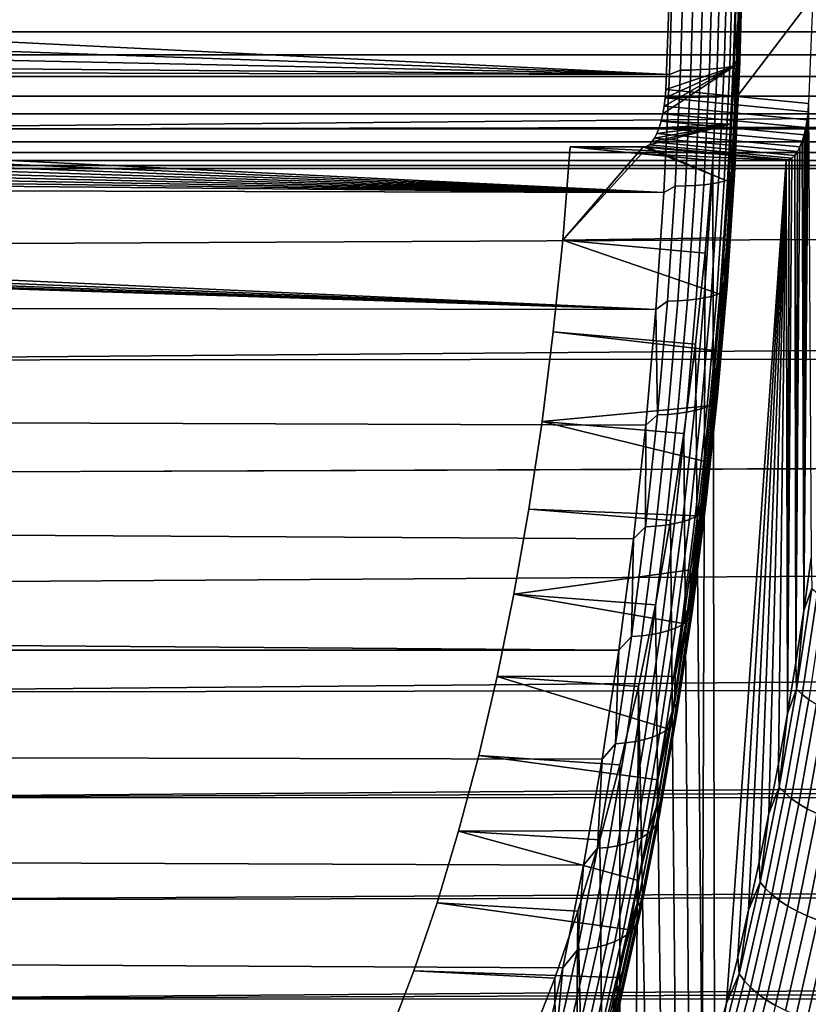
# Model space of a CAD drawing. Header units: metres. Extents: x -22 to 239, y -22 to 22.
# Tile 125 of 256: x 109.17 to 115.11, y -8.79 to -1.38. Entities that reach past the tile are written whole.
import ezdxf

# ---------------------------------------------------------------- set-up
doc = ezdxf.new("R2010")
doc.units = ezdxf.units.M
doc.layers.add('solid_10_151_033_XXX', color=7, linetype='CONTINUOUS')

msp = doc.modelspace()

# ---------------------------------------------------------------- linework, layer by layer
at = {"layer": 'solid_10_151_033_XXX'}
for points in [[(97.655838, -0.739289, 149.009796), (114.092178, -0.897125, 155.000732), (114.066383, -1.791428, 155.071625), (97.583008, -0.978365, 148.996964)], [(105.965271, -2.205852, 185.369705), (189.80809, -1.452186, 215.981339), (189.757828, -0.847443, 216.010925), (105.930756, -1.326393, 185.464539)], [(114.173965, -0.881134, 155.03479), (114.149071, -1.759591, 155.103195), (114.066383, -1.791428, 155.071625), (114.092178, -0.897125, 155.000732)], [(114.149071, -1.759591, 155.103195), (114.173965, -0.881134, 155.03479), (114.252083, -0.880311, 155.079086), (114.227211, -1.757949, 155.14743)], [(114.227211, -1.757949, 155.14743), (114.252083, -0.880311, 155.079086), (114.324745, -0.878947, 155.131836), (114.299911, -1.755225, 155.200073)], [(114.299911, -1.755225, 155.200073), (114.324745, -0.878947, 155.131836), (114.391037, -0.877059, 155.192398), (114.366249, -1.751455, 155.260483)], [(114.366249, -1.751455, 155.260483), (114.391037, -0.877059, 155.192398), (114.450119, -0.87467, 155.259979), (114.425407, -1.746684, 155.327881)], [(114.425407, -1.746684, 155.327881), (114.450119, -0.87467, 155.259979), (114.501259, -0.871811, 155.33374), (114.476624, -1.740974, 155.401413)], [(114.476624, -1.740974, 155.401413), (114.501259, -0.871811, 155.33374), (114.5438, -0.868517, 155.41275), (114.519264, -1.734397, 155.480179)], [(114.519264, -1.734397, 155.480179), (114.5438, -0.868517, 155.41275), (114.577217, -0.864831, 155.496033), (114.55278, -1.727035, 155.563156)], [(114.55278, -1.727035, 155.563156), (114.577217, -0.864831, 155.496033), (114.601082, -0.860797, 155.582504), (114.576759, -1.718981, 155.649323)], [(114.573097, -1.681979, 156.003769), (114.596893, -0.842268, 155.938385), (114.559837, -1.301303, 156.054901)], [(114.58905, -1.691718, 155.915939), (114.612991, -0.847145, 155.850174), (114.596893, -0.842268, 155.938385), (114.573097, -1.681979, 156.003769)], [(114.576759, -1.718981, 155.649323), (114.601082, -0.860797, 155.582504), (114.615097, -0.856469, 155.671097), (114.590897, -1.710336, 155.737595)], [(114.595009, -1.70121, 155.826828), (114.61908, -0.851899, 155.760696), (114.612991, -0.847145, 155.850174), (114.58905, -1.691718, 155.915939)], [(114.590897, -1.710336, 155.737595), (114.615097, -0.856469, 155.671097), (114.61908, -0.851899, 155.760696), (114.595009, -1.70121, 155.826828)], [(97.490219, -1.21074, 148.980148), (97.583008, -0.978365, 148.996964), (114.066383, -1.791428, 155.071625)], [(114.066666, -1.144906, 157.409882), (114.037682, -1.904164, 157.489502), (114.545006, -1.733621, 156.095657), (114.559837, -1.301303, 156.054901)], [(114.575691, -1.956389, 157.693207), (114.037682, -1.904164, 157.489502), (114.066666, -1.144906, 157.409882), (115.145462, -1.207909, 157.808289)], [(97.378075, -1.434869, 148.959122), (97.490219, -1.21074, 148.980148), (114.066383, -1.791428, 155.071625)], [(114.575691, -1.956389, 157.693207), (115.145462, -1.207909, 157.808289), (115.113197, -2.008567, 157.896927)], [(117.945175, -1.282248, 246.853882), (117.945175, -1.469463, 246.977463), (94.845177, -1.469464, 246.977463), (94.845177, -1.282249, 246.853882)], [(117.945175, -1.469463, 251.022537), (117.945175, -1.282248, 251.146118), (94.845177, -1.282249, 251.146118), (94.845177, -1.469464, 251.022537)], [(114.573097, -1.681979, 156.003769), (114.559837, -1.301303, 156.054901), (114.545006, -1.733621, 156.095657)], [(117.945175, -1.469463, 246.977463), (117.945175, -1.644847, 247.117325), (94.845177, -1.644847, 247.117325), (94.845177, -1.469464, 246.977463)], [(117.945175, -1.644847, 250.882675), (117.945175, -1.469463, 251.022537), (94.845177, -1.469464, 251.022537), (94.845177, -1.644847, 250.882675)], [(97.247284, -1.649265, 148.933609), (97.378075, -1.434869, 148.959122), (114.066383, -1.791428, 155.071625)], [(105.965271, -2.205852, 185.369705), (189.885117, -2.057333, 215.935974), (189.80809, -1.452186, 215.981339)], [(117.945175, -1.644847, 247.117325), (117.945175, -1.806987, 247.272339), (94.845177, -1.806988, 247.272339), (94.845177, -1.644847, 247.117325)], [(117.945175, -1.806987, 250.727661), (117.945175, -1.644847, 250.882675), (94.845177, -1.644847, 250.882675), (94.845177, -1.806988, 250.727661)], [(97.175369, -1.752045, 148.919128), (97.247284, -1.649265, 148.933609), (114.066383, -1.791428, 155.071625)], [(114.573097, -1.681979, 156.003769), (114.545006, -1.733621, 156.095657), (114.525948, -2.164529, 156.148026)], [(114.533516, -2.516581, 156.112518), (114.573097, -1.681979, 156.003769), (114.525948, -2.164529, 156.148026)], [(114.54924, -2.531153, 156.025314), (114.58905, -1.691718, 155.915939), (114.573097, -1.681979, 156.003769), (114.533516, -2.516581, 156.112518)], [(114.554977, -2.545355, 155.936829), (114.595009, -1.70121, 155.826828), (114.58905, -1.691718, 155.915939), (114.54924, -2.531153, 156.025314)], [(114.550644, -2.55901, 155.848175), (114.590897, -1.710336, 155.737595), (114.595009, -1.70121, 155.826828), (114.554977, -2.545355, 155.936829)], [(97.175369, -1.752045, 148.919128), (114.066383, -1.791428, 155.071625), (114.023468, -2.680094, 155.189514), (97.099243, -1.851688, 148.903442)], [(114.015808, -2.088545, 157.549606), (114.003281, -2.142773, 157.58403), (114.525948, -2.164529, 156.148026), (114.545006, -1.733621, 156.095657)], [(114.025795, -2.030221, 157.522171), (114.015808, -2.088545, 157.549606), (114.545006, -1.733621, 156.095657)], [(114.149071, -1.759591, 155.103195), (114.107658, -2.632705, 155.216965), (114.023468, -2.680094, 155.189514), (114.066383, -1.791428, 155.071625)], [(114.033142, -1.968317, 157.501984), (114.025795, -2.030221, 157.522171), (114.545006, -1.733621, 156.095657)], [(114.037682, -1.904164, 157.489502), (114.033142, -1.968317, 157.501984), (114.545006, -1.733621, 156.095657)], [(114.107658, -2.632705, 155.216965), (114.149071, -1.759591, 155.103195), (114.227211, -1.757949, 155.14743), (114.185837, -2.630248, 155.261093)], [(114.185837, -2.630248, 155.261093), (114.227211, -1.757949, 155.14743), (114.299911, -1.755225, 155.200073), (114.258598, -2.626173, 155.313568)], [(114.258598, -2.626173, 155.313568), (114.299911, -1.755225, 155.200073), (114.366249, -1.751455, 155.260483), (114.325035, -2.620531, 155.373718)], [(114.325035, -2.620531, 155.373718), (114.366249, -1.751455, 155.260483), (114.425407, -1.746684, 155.327881), (114.3843, -2.613394, 155.440811)], [(114.3843, -2.613394, 155.440811), (114.425407, -1.746684, 155.327881), (114.476624, -1.740974, 155.401413), (114.435654, -2.60485, 155.513977)], [(114.435654, -2.60485, 155.513977), (114.476624, -1.740974, 155.401413), (114.519264, -1.734397, 155.480179), (114.478447, -2.595009, 155.592316)], [(114.478447, -2.595009, 155.592316), (114.519264, -1.734397, 155.480179), (114.55278, -1.727035, 155.563156), (114.512138, -2.583994, 155.674835)], [(114.512138, -2.583994, 155.674835), (114.55278, -1.727035, 155.563156), (114.576759, -1.718981, 155.649323), (114.536308, -2.571944, 155.760468)], [(114.536308, -2.571944, 155.760468), (114.576759, -1.718981, 155.649323), (114.590897, -1.710336, 155.737595), (114.550644, -2.55901, 155.848175)], [(117.945175, -1.806987, 247.272339), (117.945175, -1.954579, 247.441269), (94.845177, -1.954579, 247.441269), (94.845177, -1.806988, 247.272339)], [(117.945175, -1.954579, 250.558731), (117.945175, -1.806987, 250.727661), (94.845177, -1.806988, 250.727661), (94.845177, -1.954579, 250.558731)], [(97.018967, -1.948136, 148.88649), (97.099243, -1.851688, 148.903442), (114.023468, -2.680094, 155.189514)], [(114.033142, -1.968317, 157.501984), (114.037682, -1.904164, 157.489502), (114.575691, -1.956389, 157.693207)], [(117.945175, -1.954579, 247.441269), (117.945175, -2.086433, 247.622757), (94.845177, -2.086433, 247.622757), (94.845177, -1.954579, 247.441269)], [(117.945175, -2.086433, 250.377243), (117.945175, -1.954579, 250.558731), (94.845177, -1.954579, 250.558731), (94.845177, -2.086433, 250.377243)], [(96.934807, -2.041064, 148.868286), (97.018967, -1.948136, 148.88649), (114.023468, -2.680094, 155.189514)], [(115.101082, -2.133636, 157.930222), (114.025795, -2.030221, 157.522171), (114.033142, -1.968317, 157.501984), (115.108536, -2.072156, 157.909744)], [(114.575691, -1.956389, 157.693207), (115.113197, -2.008567, 157.896927), (115.108536, -2.072156, 157.909744), (114.033142, -1.968317, 157.501984)], [(96.846947, -2.130277, 148.848785), (96.934807, -2.041064, 148.868286), (114.023468, -2.680094, 155.189514)], [(106.016891, -3.078105, 185.227859), (189.989182, -2.663269, 215.874496), (189.885117, -2.057333, 215.935974), (105.965271, -2.205852, 185.369705)], [(115.091042, -2.191484, 157.957809), (114.015808, -2.088545, 157.549606), (114.025795, -2.030221, 157.522171), (115.101082, -2.133636, 157.930222)], [(115.108536, -2.072156, 157.909744), (115.113197, -2.008567, 157.896927), (115.133118, -5.42899, 157.842209), (115.077133, -5.824012, 157.996017)], [(115.101082, -2.133636, 157.930222), (115.108536, -2.072156, 157.909744), (115.077133, -5.824012, 157.996017)], [(117.945175, -2.086433, 247.622757), (117.945175, -2.201489, 247.815323), (94.845177, -2.201489, 247.815323), (94.845177, -2.086433, 247.622757)], [(117.945175, -2.201489, 250.184677), (117.945175, -2.086433, 250.377243), (94.845177, -2.086433, 250.377243), (94.845177, -2.201489, 250.184677)], [(96.755745, -2.215455, 148.828018), (96.846947, -2.130277, 148.848785), (114.023468, -2.680094, 155.189514)], [(114.003281, -2.142773, 157.58403), (113.988472, -2.191736, 157.624725), (114.525948, -2.164529, 156.148026)], [(115.063683, -2.293734, 158.032974), (113.988472, -2.191736, 157.624725), (114.003281, -2.142773, 157.58403), (115.078499, -2.245199, 157.992279)], [(115.078499, -2.245199, 157.992279), (114.003281, -2.142773, 157.58403), (114.015808, -2.088545, 157.549606), (115.091042, -2.191484, 157.957809)], [(115.091042, -2.191484, 157.957809), (115.101082, -2.133636, 157.930222), (115.077133, -5.824012, 157.996017)], [(117.945175, -2.201489, 247.815323), (117.945175, -2.29882, 248.017441), (94.845177, -2.29882, 248.017441), (94.845177, -2.201489, 247.815323)], [(117.945175, -2.29882, 249.982559), (117.945175, -2.201489, 250.184677), (94.845177, -2.201489, 250.184677), (94.845177, -2.29882, 249.982559)], [(96.661285, -2.296563, 148.805939), (96.755745, -2.215455, 148.828018), (114.023468, -2.680094, 155.189514)], [(113.912071, -2.319993, 157.834625), (113.890266, -2.332613, 157.894547), (114.502686, -2.593654, 156.211929), (114.525948, -2.164529, 156.148026)], [(113.93309, -2.299243, 157.776871), (113.912071, -2.319993, 157.834625), (114.525948, -2.164529, 156.148026)], [(113.953102, -2.270557, 157.721909), (113.93309, -2.299243, 157.776871), (114.525948, -2.164529, 156.148026)], [(113.971687, -2.234453, 157.670822), (113.953102, -2.270557, 157.721909), (114.525948, -2.164529, 156.148026)], [(113.988472, -2.191736, 157.624725), (113.971687, -2.234453, 157.670822), (114.525948, -2.164529, 156.148026)], [(115.046944, -2.336035, 158.078964), (113.971687, -2.234453, 157.670822), (113.988472, -2.191736, 157.624725), (115.063683, -2.293734, 158.032974)], [(114.533516, -2.516581, 156.112518), (114.525948, -2.164529, 156.148026), (114.502686, -2.593654, 156.211929)], [(115.078499, -2.245199, 157.992279), (115.091042, -2.191484, 157.957809), (115.077133, -5.824012, 157.996017)], [(115.008499, -2.40019, 158.184586), (113.93309, -2.299243, 157.776871), (113.953102, -2.270557, 157.721909), (115.028412, -2.371799, 158.129868)], [(115.028412, -2.371799, 158.129868), (113.953102, -2.270557, 157.721909), (113.971687, -2.234453, 157.670822), (115.046944, -2.336035, 158.078964)], [(115.046944, -2.336035, 158.078964), (115.063683, -2.293734, 158.032974), (115.077133, -5.824012, 157.996017), (115.017265, -6.213986, 158.160492)], [(115.063683, -2.293734, 158.032974), (115.078499, -2.245199, 157.992279), (115.077133, -5.824012, 157.996017)], [(117.945175, -2.29882, 248.017441), (117.945175, -2.377641, 248.227463), (94.845177, -2.377641, 248.227463), (94.845177, -2.29882, 248.017441)], [(117.945175, -2.377641, 249.772537), (117.945175, -2.29882, 249.982559), (94.845177, -2.29882, 249.982559), (94.845177, -2.377641, 249.772537)], [(96.563591, -2.373583, 148.782471), (96.661285, -2.296563, 148.805939), (114.023468, -2.680094, 155.189514)], [(113.868141, -2.336831, 157.955322), (113.262344, -3.037634, 159.619751), (114.475243, -3.020588, 156.287323), (114.502686, -2.593654, 156.211929)], [(113.262344, -3.037634, 159.619751), (113.868141, -2.336831, 157.955322), (113.31868, -2.336831, 159.464966)], [(113.262344, -3.037634, 159.619751), (113.31868, -2.336831, 159.464966), (113.855827, -2.38717, 159.671463)], [(113.31868, -2.336831, 159.464966), (113.868141, -2.336831, 157.955322), (114.406227, -2.387157, 158.158783)], [(114.406227, -2.387157, 158.158783), (114.943832, -2.437443, 158.362274), (113.855827, -2.38717, 159.671463), (113.31868, -2.336831, 159.464966)], [(113.890266, -2.332613, 157.894547), (113.868141, -2.336831, 157.955322), (114.502686, -2.593654, 156.211929)], [(114.406227, -2.387157, 158.158783), (113.868141, -2.336831, 157.955322), (113.890266, -2.332613, 157.894547)], [(114.965843, -2.433264, 158.301773), (113.890266, -2.332613, 157.894547), (113.912071, -2.319993, 157.834625), (114.987587, -2.420741, 158.24205)], [(114.406227, -2.387157, 158.158783), (113.890266, -2.332613, 157.894547), (114.965843, -2.433264, 158.301773), (114.943832, -2.437443, 158.362274)], [(114.987587, -2.420741, 158.24205), (113.912071, -2.319993, 157.834625), (113.93309, -2.299243, 157.776871), (115.008499, -2.40019, 158.184586)], [(115.028412, -2.371799, 158.129868), (115.046944, -2.336035, 158.078964), (115.017265, -6.213986, 158.160492)], [(117.945175, -2.377641, 248.227463), (117.945175, -2.43732, 248.443695), (94.845177, -2.43732, 248.443695), (94.845177, -2.377641, 248.227463)], [(117.945175, -2.43732, 249.556305), (117.945175, -2.377641, 249.772537), (94.845177, -2.377641, 249.772537), (94.845177, -2.43732, 249.556305)], [(117.945175, -2.43732, 248.443695), (117.945175, -2.477374, 248.664413), (94.845177, -2.477374, 248.664413), (94.845177, -2.43732, 248.443695)], [(117.945175, -2.477374, 249.335587), (117.945175, -2.43732, 249.556305), (94.845177, -2.43732, 249.556305), (94.845177, -2.477374, 249.335587)], [(96.463081, -2.446204, 148.75766), (96.563591, -2.373583, 148.782471), (114.023468, -2.680094, 155.189514)], [(114.333946, -3.13472, 160.037903), (113.262344, -3.037634, 159.619751), (113.855827, -2.38717, 159.671463), (114.392189, -2.437443, 159.877899)], [(113.855827, -2.38717, 159.671463), (114.943832, -2.437443, 158.362274), (114.392189, -2.437443, 159.877899)], [(114.333946, -3.13472, 160.037903), (114.392189, -2.437443, 159.877899), (114.4049, -9.116605, 159.842957), (114.31263, -9.447861, 160.096481)], [(114.392189, -2.437443, 159.877899), (114.943832, -2.437443, 158.362274), (114.493851, -8.777637, 159.598572), (114.4049, -9.116605, 159.842957)], [(114.943832, -2.437443, 158.362274), (114.579384, -8.431295, 159.363586), (114.493851, -8.777637, 159.598572)], [(114.943832, -2.437443, 158.362274), (114.66143, -8.07786, 159.138168), (114.579384, -8.431295, 159.363586)], [(114.943832, -2.437443, 158.362274), (114.739937, -7.71756, 158.922455), (114.66143, -8.07786, 159.138168)], [(114.943832, -2.437443, 158.362274), (114.814835, -7.350727, 158.716675), (114.739937, -7.71756, 158.922455)], [(114.943832, -2.437443, 158.362274), (114.886055, -6.97768, 158.520996), (114.814835, -7.350727, 158.716675)], [(114.943832, -2.437443, 158.362274), (114.953552, -6.598661, 158.335556), (114.886055, -6.97768, 158.520996)], [(114.943832, -2.437443, 158.362274), (114.965843, -2.433264, 158.301773), (114.953552, -6.598661, 158.335556)], [(114.987587, -2.420741, 158.24205), (115.008499, -2.40019, 158.184586), (115.017265, -6.213986, 158.160492), (114.953552, -6.598661, 158.335556)], [(114.965843, -2.433264, 158.301773), (114.987587, -2.420741, 158.24205), (114.953552, -6.598661, 158.335556)], [(115.008499, -2.40019, 158.184586), (115.028412, -2.371799, 158.129868), (115.017265, -6.213986, 158.160492)], [(117.945175, -2.477374, 248.664413), (117.945175, -2.497483, 248.887833), (94.845177, -2.497483, 248.887833), (94.845177, -2.477374, 248.664413)], [(117.945175, -2.497483, 249.112167), (117.945175, -2.477374, 249.335587), (94.845177, -2.477374, 249.335587), (94.845177, -2.497483, 249.112167)], [(117.945175, -2.497483, 248.887833), (117.945175, -2.497483, 249.112167), (94.845177, -2.497483, 249.112167), (94.845177, -2.497483, 248.887833)], [(96.147095, -2.636355, 148.675201), (96.359947, -2.514323, 148.731491), (114.023468, -2.680094, 155.189514)], [(96.359947, -2.514323, 148.731491), (96.463081, -2.446204, 148.75766), (114.023468, -2.680094, 155.189514)], [(114.533516, -2.516581, 156.112518), (114.502686, -2.593654, 156.211929), (114.475243, -3.020588, 156.287323)], [(114.478264, -3.34354, 156.264313), (114.533516, -2.516581, 156.112518), (114.475243, -3.020588, 156.287323)], [(114.493675, -3.362901, 156.177979), (114.54924, -2.531153, 156.025314), (114.533516, -2.516581, 156.112518), (114.478264, -3.34354, 156.264313)], [(114.421478, -3.447741, 155.74884), (114.478447, -2.595009, 155.592316), (114.512138, -2.583994, 155.674835), (114.455414, -3.433106, 155.830688)], [(114.455414, -3.433106, 155.830688), (114.512138, -2.583994, 155.674835), (114.536308, -2.571944, 155.760468), (114.479843, -3.417095, 155.915604)], [(114.479843, -3.417095, 155.915604), (114.536308, -2.571944, 155.760468), (114.550644, -2.55901, 155.848175), (114.494469, -3.399911, 156.002533)], [(114.4991, -3.38177, 156.090363), (114.554977, -2.545355, 155.936829), (114.54924, -2.531153, 156.025314), (114.493675, -3.362901, 156.177979)], [(114.494469, -3.399911, 156.002533), (114.550644, -2.55901, 155.848175), (114.554977, -2.545355, 155.936829), (114.4991, -3.38177, 156.090363)], [(96.147095, -2.636355, 148.675201), (114.023468, -2.680094, 155.189514), (113.963585, -3.560327, 155.35405), (95.926186, -2.739257, 148.613464)], [(106.085472, -3.940318, 185.039459), (190.120758, -3.269757, 215.796494), (189.989182, -2.663269, 215.874496), (106.016891, -3.078105, 185.227859)], [(114.107658, -2.632705, 155.216965), (114.049866, -3.497824, 155.375763), (113.963585, -3.560327, 155.35405), (114.023468, -2.680094, 155.189514)], [(114.049866, -3.497824, 155.375763), (114.107658, -2.632705, 155.216965), (114.185837, -2.630248, 155.261093), (114.128098, -3.494559, 155.419739)], [(114.128098, -3.494559, 155.419739), (114.185837, -2.630248, 155.261093), (114.258598, -2.626173, 155.313568), (114.200951, -3.489145, 155.47197)], [(114.200951, -3.489145, 155.47197), (114.258598, -2.626173, 155.313568), (114.325035, -2.620531, 155.373718), (114.267502, -3.481649, 155.531784)], [(114.267502, -3.481649, 155.531784), (114.325035, -2.620531, 155.373718), (114.3843, -2.613394, 155.440811), (114.326927, -3.472166, 155.598434)], [(114.326927, -3.472166, 155.598434), (114.3843, -2.613394, 155.440811), (114.435654, -2.60485, 155.513977), (114.378471, -3.460816, 155.671097)], [(114.378471, -3.460816, 155.671097), (114.435654, -2.60485, 155.513977), (114.478447, -2.595009, 155.592316), (114.421478, -3.447741, 155.74884)], [(95.699577, -2.822124, 148.546539), (95.926186, -2.739257, 148.613464), (113.963585, -3.560327, 155.35405)], [(95.235252, -2.926459, 148.397827), (95.468727, -2.884625, 148.474579), (113.963585, -3.560327, 155.35405)], [(95.468727, -2.884625, 148.474579), (95.699577, -2.822124, 148.546539), (113.963585, -3.560327, 155.35405)], [(94.767319, -2.947364, 148.231659), (113.963585, -3.560327, 155.35405), (21.226833, -3.416362, 121.566399)], [(94.767319, -2.947364, 148.231659), (95.001152, -2.94738, 148.316772), (113.963585, -3.560327, 155.35405)], [(95.001152, -2.94738, 148.316772), (95.235252, -2.926459, 148.397827), (113.963585, -3.560327, 155.35405)], [(113.262344, -3.037634, 159.619751), (114.443634, -3.445133, 156.374176), (114.475243, -3.020588, 156.287323)], [(114.478264, -3.34354, 156.264313), (114.475243, -3.020588, 156.287323), (114.443634, -3.445133, 156.374176)], [(113.262344, -3.037634, 159.619751), (113.191429, -3.727072, 159.814575), (114.40789, -3.866824, 156.472382), (114.443634, -3.445133, 156.374176)], [(114.261261, -3.820306, 160.23761), (113.191429, -3.727072, 159.814575), (113.262344, -3.037634, 159.619751), (114.333946, -3.13472, 160.037903)], [(114.261261, -3.820306, 160.23761), (114.333946, -3.13472, 160.037903), (114.31263, -9.447861, 160.096481)], [(106.085472, -3.940318, 185.039459), (190.280396, -3.876477, 215.701614), (190.120758, -3.269757, 215.796494)], [(114.407524, -4.160346, 156.458679), (114.478264, -3.34354, 156.264313), (114.40789, -3.866824, 156.472382)], [(114.422516, -4.184435, 156.373474), (114.493675, -3.362901, 156.177979), (114.478264, -3.34354, 156.264313), (114.407524, -4.160346, 156.458679)], [(114.407547, -4.25187, 156.114258), (114.479843, -3.417095, 155.915604), (114.494469, -3.399911, 156.002533), (114.422531, -4.230488, 156.20018)], [(114.478264, -3.34354, 156.264313), (114.443634, -3.445133, 156.374176), (114.40789, -3.866824, 156.472382)], [(114.427544, -4.207915, 156.286942), (114.4991, -3.38177, 156.090363), (114.493675, -3.362901, 156.177979), (114.422516, -4.184435, 156.373474)], [(114.422531, -4.230488, 156.20018), (114.494469, -3.399911, 156.002533), (114.4991, -3.38177, 156.090363), (114.427544, -4.207915, 156.286942)], [(113.886917, -4.429359, 155.564697), (21.107033, -4.091839, 121.696342), (21.226833, -3.416362, 121.566399), (113.963585, -3.560327, 155.35405)], [(114.19384, -4.332193, 155.734177), (114.267502, -3.481649, 155.531784), (114.326927, -3.472166, 155.598434), (114.253464, -4.320394, 155.800293)], [(114.253464, -4.320394, 155.800293), (114.326927, -3.472166, 155.598434), (114.378471, -3.460816, 155.671097), (114.305244, -4.306271, 155.872284)], [(114.305244, -4.306271, 155.872284), (114.378471, -3.460816, 155.671097), (114.421478, -3.447741, 155.74884), (114.348526, -4.290001, 155.949265)], [(114.348526, -4.290001, 155.949265), (114.421478, -3.447741, 155.74884), (114.455414, -3.433106, 155.830688), (114.382774, -4.271791, 156.030258)], [(114.382774, -4.271791, 156.030258), (114.455414, -3.433106, 155.830688), (114.479843, -3.417095, 155.915604), (114.407547, -4.25187, 156.114258)], [(113.975853, -4.352319, 155.579102), (113.963585, -3.560327, 155.35405), (114.049866, -3.497824, 155.375763)], [(113.975853, -4.352319, 155.579102), (114.049866, -3.497824, 155.375763), (114.128098, -3.494559, 155.419739), (114.054153, -4.348257, 155.622879)], [(114.054153, -4.348257, 155.622879), (114.128098, -3.494559, 155.419739), (114.200951, -3.489145, 155.47197), (114.127121, -4.34152, 155.674789)], [(114.127121, -4.34152, 155.674789), (114.200951, -3.489145, 155.47197), (114.267502, -3.481649, 155.531784), (114.19384, -4.332193, 155.734177)], [(113.975853, -4.352319, 155.579102), (113.886917, -4.429359, 155.564697), (113.963585, -3.560327, 155.35405)], [(113.191429, -3.727072, 159.814575), (113.106216, -4.402465, 160.048706), (114.368042, -4.285316, 156.581848), (114.40789, -3.866824, 156.472382)], [(114.174385, -4.491678, 160.476303), (113.106216, -4.402465, 160.048706), (113.191429, -3.727072, 159.814575), (114.261261, -3.820306, 160.23761)], [(114.174385, -4.491678, 160.476303), (114.261261, -3.820306, 160.23761), (114.31263, -9.447861, 160.096481), (114.217087, -9.77118, 160.358994)], [(106.170769, -4.789724, 184.805099), (190.46875, -4.483665, 215.589172), (190.280396, -3.876477, 215.701614), (106.085472, -3.940318, 185.039459)], [(114.407524, -4.160346, 156.458679), (114.40789, -3.866824, 156.472382), (114.368042, -4.285316, 156.581848)], [(113.793701, -5.284454, 155.820801), (20.965651, -4.763556, 121.850792), (21.107033, -4.091839, 121.696342), (113.886917, -4.429359, 155.564697)], [(114.321495, -4.964516, 156.695038), (114.407524, -4.160346, 156.458679), (114.32412, -4.700363, 156.702545)], [(114.335999, -4.993262, 156.611206), (114.422516, -4.184435, 156.373474), (114.407524, -4.160346, 156.458679), (114.321495, -4.964516, 156.695038)], [(114.407524, -4.160346, 156.458679), (114.368042, -4.285316, 156.581848), (114.32412, -4.700363, 156.702545)], [(114.335052, -5.048216, 156.440521), (114.422531, -4.230488, 156.20018), (114.427544, -4.207915, 156.286942), (114.34053, -5.02128, 156.526001)], [(114.34053, -5.02128, 156.526001), (114.427544, -4.207915, 156.286942), (114.422516, -4.184435, 156.373474), (114.335999, -4.993262, 156.611206)], [(113.106216, -4.402465, 160.048706), (114.32412, -4.700363, 156.702545), (114.368042, -4.285316, 156.581848)], [(114.216202, -5.138647, 156.116928), (114.305244, -4.306271, 155.872284), (114.348526, -4.290001, 155.949265), (114.259819, -5.119233, 156.192993)], [(114.259819, -5.119233, 156.192993), (114.348526, -4.290001, 155.949265), (114.382774, -4.271791, 156.030258), (114.294441, -5.097503, 156.272949)], [(114.294441, -5.097503, 156.272949), (114.382774, -4.271791, 156.030258), (114.407547, -4.25187, 156.114258), (114.319626, -5.073731, 156.355804)], [(114.319626, -5.073731, 156.355804), (114.407547, -4.25187, 156.114258), (114.422531, -4.230488, 156.20018), (114.335052, -5.048216, 156.440521)], [(113.885857, -5.193597, 155.826355), (113.975853, -4.352319, 155.579102), (114.054153, -4.348257, 155.622879), (113.964241, -5.18875, 155.869919)], [(113.885857, -5.193597, 155.826355), (113.886917, -4.429359, 155.564697), (113.975853, -4.352319, 155.579102)], [(113.964241, -5.18875, 155.869919), (114.054153, -4.348257, 155.622879), (114.127121, -4.34152, 155.674789), (114.037346, -5.180711, 155.921448)], [(114.037346, -5.180711, 155.921448), (114.127121, -4.34152, 155.674789), (114.19384, -4.332193, 155.734177), (114.104256, -5.169581, 155.980301)], [(114.104256, -5.169581, 155.980301), (114.19384, -4.332193, 155.734177), (114.253464, -4.320394, 155.800293), (114.164124, -5.1555, 156.045731)], [(114.164124, -5.1555, 156.045731), (114.253464, -4.320394, 155.800293), (114.305244, -4.306271, 155.872284), (114.216202, -5.138647, 156.116928)], [(113.106216, -4.402465, 160.048706), (113.007004, -5.061366, 160.321274), (114.276161, -5.111479, 156.834305), (114.32412, -4.700363, 156.702545)], [(114.073662, -5.146189, 160.753036), (113.007004, -5.061366, 160.321274), (113.106216, -4.402465, 160.048706), (114.174385, -4.491678, 160.476303)], [(113.885857, -5.193597, 155.826355), (113.793701, -5.284454, 155.820801), (113.886917, -4.429359, 155.564697)], [(106.272514, -5.623461, 184.525558), (190.686569, -5.091315, 215.458405), (190.46875, -4.483665, 215.589172), (106.170769, -4.789724, 184.805099)], [(114.073662, -5.146189, 160.753036), (114.174385, -4.491678, 160.476303), (114.217087, -9.77118, 160.358994), (114.118347, -10.086315, 160.63028)], [(114.321495, -4.964516, 156.695038), (114.32412, -4.700363, 156.702545), (114.276161, -5.111479, 156.834305)], [(113.684235, -6.122922, 156.121552), (20.802803, -5.430778, 122.03022), (20.965651, -4.763556, 121.850792), (113.793701, -5.284454, 155.820801)], [(114.220451, -5.753609, 156.972656), (114.321495, -4.964516, 156.695038), (114.224205, -5.518443, 156.977051)], [(114.23436, -5.786925, 156.890442), (114.335999, -4.993262, 156.611206), (114.321495, -4.964516, 156.695038), (114.220451, -5.753609, 156.972656)], [(114.321495, -4.964516, 156.695038), (114.276161, -5.111479, 156.834305), (114.224205, -5.518443, 156.977051)], [(114.2323, -5.850614, 156.722824), (114.335052, -5.048216, 156.440521), (114.34053, -5.02128, 156.526001), (114.238327, -5.819396, 156.806808)], [(114.238327, -5.819396, 156.806808), (114.34053, -5.02128, 156.526001), (114.335999, -4.993262, 156.611206), (114.23436, -5.786925, 156.890442)], [(106.39035, -6.438756, 184.201797), (190.934494, -5.698665, 215.308609), (190.686569, -5.091315, 215.458405), (106.272514, -5.623461, 184.525558)], [(113.007004, -5.061366, 160.321274), (112.89418, -5.701278, 160.631256), (114.224205, -5.518443, 156.977051), (114.276161, -5.111479, 156.834305)], [(113.95945, -5.781567, 161.066833), (112.89418, -5.701278, 160.631256), (113.007004, -5.061366, 160.321274), (114.073662, -5.146189, 160.753036)], [(114.155624, -5.932919, 156.479263), (114.259819, -5.119233, 156.192993), (114.294441, -5.097503, 156.272949), (114.190689, -5.907734, 156.558014)], [(114.190689, -5.907734, 156.558014), (114.294441, -5.097503, 156.272949), (114.319626, -5.073731, 156.355804), (114.216354, -5.880184, 156.639542)], [(114.216354, -5.880184, 156.639542), (114.319626, -5.073731, 156.355804), (114.335052, -5.048216, 156.440521), (114.2323, -5.850614, 156.722824)], [(113.858627, -6.013484, 156.16008), (113.964241, -5.18875, 155.869919), (114.037346, -5.180711, 155.921448), (113.9319, -6.004168, 156.211166)], [(113.9319, -6.004168, 156.211166), (114.037346, -5.180711, 155.921448), (114.104256, -5.169581, 155.980301), (113.999039, -5.991269, 156.269394)], [(113.95945, -5.781567, 161.066833), (114.073662, -5.146189, 160.753036), (114.118347, -10.086315, 160.63028), (114.01651, -10.392937, 160.910065)], [(113.999039, -5.991269, 156.269394), (114.104256, -5.169581, 155.980301), (114.164124, -5.1555, 156.045731), (114.059189, -5.97495, 156.334045)], [(114.059189, -5.97495, 156.334045), (114.164124, -5.1555, 156.045731), (114.216202, -5.138647, 156.116928), (114.11161, -5.955418, 156.404297)], [(114.11161, -5.955418, 156.404297), (114.216202, -5.138647, 156.116928), (114.259819, -5.119233, 156.192993), (114.155624, -5.932919, 156.479263)], [(113.780151, -6.019102, 156.116806), (113.885857, -5.193597, 155.826355), (113.964241, -5.18875, 155.869919), (113.858627, -6.013484, 156.16008)], [(113.780151, -6.019102, 156.116806), (113.793701, -5.284454, 155.820801), (113.885857, -5.193597, 155.826355)], [(113.780151, -6.019102, 156.116806), (113.684235, -6.122922, 156.121552), (113.793701, -5.284454, 155.820801)], [(113.684235, -6.122922, 156.121552), (20.619009, -6.091509, 122.234779), (20.802803, -5.430778, 122.03022)], [(115.138435, -5.659314, 157.841965), (115.077133, -5.824012, 157.996017), (115.133118, -5.42899, 157.842209)], [(112.89418, -5.701278, 160.631256), (114.168297, -5.920907, 157.130661), (114.224205, -5.518443, 156.977051)], [(114.220451, -5.753609, 156.972656), (114.224205, -5.518443, 156.977051), (114.168297, -5.920907, 157.130661)], [(106.39035, -6.438756, 184.201797), (191.213242, -6.304954, 215.139023), (190.934494, -5.698665, 215.308609)], [(112.89418, -5.701278, 160.631256), (112.768181, -6.319741, 160.977448), (114.108482, -6.318462, 157.294998), (114.168297, -5.920907, 157.130661)], [(113.832184, -6.39537, 161.416489), (112.768181, -6.319741, 160.977448), (112.89418, -5.701278, 160.631256), (113.95945, -5.781567, 161.066833)], [(115.022552, -6.41649, 158.160339), (115.077133, -5.824012, 157.996017), (115.138435, -5.659314, 157.841965)], [(115.022552, -6.41649, 158.160339), (115.138435, -5.659314, 157.841965), (115.180443, -5.693202, 157.770187), (115.063866, -6.454912, 158.090469)], [(115.063866, -6.454912, 158.090469), (115.180443, -5.693202, 157.770187), (115.230988, -5.726236, 157.70372), (115.113731, -6.492365, 158.025864)], [(114.104683, -6.525229, 157.29071), (114.220451, -5.753609, 156.972656), (114.108482, -6.318462, 157.294998)], [(114.117928, -6.563013, 157.210327), (114.23436, -5.786925, 156.890442), (114.220451, -5.753609, 156.972656), (114.104683, -6.525229, 157.29071)], [(114.220451, -5.753609, 156.972656), (114.168297, -5.920907, 157.130661), (114.108482, -6.318462, 157.294998)], [(113.832184, -6.39537, 161.416489), (113.95945, -5.781567, 161.066833), (114.01651, -10.392937, 160.910065), (113.911652, -10.690813, 161.198151)], [(114.098045, -6.668778, 156.964584), (114.216354, -5.880184, 156.639542), (114.2323, -5.850614, 156.722824), (114.114586, -6.635242, 157.046234)], [(114.114586, -6.635242, 157.046234), (114.2323, -5.850614, 156.722824), (114.238327, -5.819396, 156.806808), (114.121246, -6.599838, 157.128494)], [(114.121246, -6.599838, 157.128494), (114.238327, -5.819396, 156.806808), (114.23436, -5.786925, 156.890442), (114.117928, -6.563013, 157.210327)], [(115.022552, -6.41649, 158.160339), (115.017265, -6.213986, 158.160492), (115.077133, -5.824012, 157.996017)], [(114.036255, -6.728586, 156.807236), (114.155624, -5.932919, 156.479263), (114.190689, -5.907734, 156.558014), (114.071823, -6.700024, 156.884583)], [(114.071823, -6.700024, 156.884583), (114.190689, -5.907734, 156.558014), (114.216354, -5.880184, 156.639542), (114.098045, -6.668778, 156.964584)], [(113.811096, -6.80939, 156.54306), (113.9319, -6.004168, 156.211166), (113.999039, -5.991269, 156.269394), (113.878494, -6.794761, 156.600586)], [(113.878494, -6.794761, 156.600586), (113.999039, -5.991269, 156.269394), (114.059189, -5.97495, 156.334045), (113.93898, -6.776254, 156.664337)], [(113.93898, -6.776254, 156.664337), (114.059189, -5.97495, 156.334045), (114.11161, -5.955418, 156.404297), (113.991783, -6.754103, 156.733505)], [(113.991783, -6.754103, 156.733505), (114.11161, -5.955418, 156.404297), (114.155624, -5.932919, 156.479263), (114.036255, -6.728586, 156.807236)], [(113.659042, -6.826327, 156.449524), (113.780151, -6.019102, 156.116806), (113.858627, -6.013484, 156.16008), (113.73764, -6.819956, 156.492493)], [(113.659042, -6.826327, 156.449524), (113.684235, -6.122922, 156.121552), (113.780151, -6.019102, 156.116806)], [(113.73764, -6.819956, 156.492493), (113.858627, -6.013484, 156.16008), (113.9319, -6.004168, 156.211166), (113.811096, -6.80939, 156.54306)], [(113.558861, -6.942125, 156.466019), (20.414944, -6.743892, 122.464592), (20.619009, -6.091509, 122.234779), (113.684235, -6.122922, 156.121552)], [(113.659042, -6.826327, 156.449524), (113.558861, -6.942125, 156.466019), (113.684235, -6.122922, 156.121552)], [(115.022552, -6.41649, 158.160339), (114.953552, -6.598661, 158.335556), (115.017265, -6.213986, 158.160492)], [(106.523941, -7.233185, 183.834778), (191.364441, -6.607579, 215.046494), (191.213242, -6.304954, 215.139023), (106.39035, -6.438756, 184.201797)], [(112.768181, -6.319741, 160.977448), (112.629448, -6.914526, 161.358612), (113.977318, -7.097818, 157.655365), (114.0448, -6.710916, 157.469955)], [(113.692337, -6.98528, 161.800705), (112.629448, -6.914526, 161.358612), (112.768181, -6.319741, 160.977448), (113.832184, -6.39537, 161.416489)], [(114.104683, -6.525229, 157.29071), (114.108482, -6.318462, 157.294998), (112.768181, -6.319741, 160.977448), (114.0448, -6.710916, 157.469955)], [(113.692337, -6.98528, 161.800705), (113.832184, -6.39537, 161.416489), (113.803856, -10.979717, 161.494324), (113.693237, -11.259316, 161.798248)], [(113.832184, -6.39537, 161.416489), (113.911652, -10.690813, 161.198151), (113.803856, -10.979717, 161.494324)], [(114.892334, -7.153477, 158.518112), (114.953552, -6.598661, 158.335556), (115.022552, -6.41649, 158.160339)], [(114.892334, -7.153477, 158.518112), (115.022552, -6.41649, 158.160339), (115.063866, -6.454912, 158.090469), (114.932869, -7.196312, 158.450394)], [(114.932869, -7.196312, 158.450394), (115.063866, -6.454912, 158.090469), (115.113731, -6.492365, 158.025864), (114.981972, -7.238068, 158.387863)], [(114.981972, -7.238068, 158.387863), (115.113731, -6.492365, 158.025864), (115.171516, -6.528379, 157.967316), (115.039032, -7.278218, 158.331329)], [(113.974564, -7.277032, 157.648224), (114.104683, -6.525229, 157.29071), (113.977318, -7.097818, 157.655365)], [(113.987053, -7.319169, 157.569916), (114.117928, -6.563013, 157.210327), (114.104683, -6.525229, 157.29071), (113.974564, -7.277032, 157.648224)], [(114.104683, -6.525229, 157.29071), (114.0448, -6.710916, 157.469955), (113.977318, -7.097818, 157.655365)], [(113.989632, -7.360238, 157.490097), (114.121246, -6.599838, 157.128494), (114.117928, -6.563013, 157.210327), (113.987053, -7.319169, 157.569916)], [(115.039032, -7.278218, 158.331329), (115.171516, -6.528379, 157.967316), (115.236504, -6.562499, 157.915558), (115.103317, -7.316257, 158.281479)], [(115.103317, -7.316257, 158.281479), (115.236504, -6.562499, 157.915558), (115.307854, -6.594296, 157.871277), (115.174026, -7.351705, 158.238968)], [(191.555115, -6.851795, 214.995697), (191.364441, -6.607579, 215.046494), (106.523941, -7.233185, 183.834778), (191.523666, -6.909823, 214.948593)], [(113.965057, -7.43712, 157.329971), (114.098045, -6.668778, 156.964584), (114.114586, -6.635242, 157.046234), (113.982269, -7.399721, 157.409775)], [(113.982269, -7.399721, 157.409775), (114.114586, -6.635242, 157.046234), (114.121246, -6.599838, 157.128494), (113.989632, -7.360238, 157.490097)], [(114.892334, -7.153477, 158.518112), (114.886055, -6.97768, 158.520996), (114.953552, -6.598661, 158.335556)], [(113.857101, -7.532275, 157.103561), (113.991783, -6.754103, 156.733505), (114.036255, -6.728586, 156.807236), (113.902077, -7.503818, 157.175888)], [(113.902077, -7.503818, 157.175888), (114.036255, -6.728586, 156.807236), (114.071823, -6.700024, 156.884583), (113.938217, -7.471966, 157.251678)], [(113.938217, -7.471966, 157.251678), (114.071823, -6.700024, 156.884583), (114.098045, -6.668778, 156.964584), (113.965057, -7.43712, 157.329971)], [(113.417976, -7.739486, 156.853104), (20.191002, -7.387385, 122.720238), (20.414944, -6.743892, 122.464592), (113.558861, -6.942125, 156.466019)], [(113.601639, -7.605716, 156.866165), (113.73764, -6.819956, 156.492493), (113.811096, -6.80939, 156.54306), (113.675308, -7.593932, 156.916138)], [(113.675308, -7.593932, 156.916138), (113.811096, -6.80939, 156.54306), (113.878494, -6.794761, 156.600586), (113.742996, -7.577618, 156.972855)], [(113.742996, -7.577618, 156.972855), (113.878494, -6.794761, 156.600586), (113.93898, -6.776254, 156.664337), (113.803848, -7.556979, 157.035599)], [(113.803848, -7.556979, 157.035599), (113.93898, -6.776254, 156.664337), (113.991783, -6.754103, 156.733505), (113.857101, -7.532275, 157.103561)], [(113.522919, -7.612821, 156.823532), (113.659042, -6.826327, 156.449524), (113.73764, -6.819956, 156.492493), (113.601639, -7.605716, 156.866165)], [(113.522919, -7.612821, 156.823532), (113.558861, -6.942125, 156.466019), (113.659042, -6.826327, 156.449524)], [(106.523941, -7.233185, 183.834778), (191.690979, -7.211492, 214.8452), (191.523666, -6.909823, 214.948593)], [(112.629448, -6.914526, 161.358612), (112.478516, -7.483343, 161.773285), (113.90609, -7.478907, 157.851059), (113.977318, -7.097818, 157.655365)], [(113.540421, -7.549189, 162.218109), (112.478516, -7.483343, 161.773285), (112.629448, -6.914526, 161.358612), (113.692337, -6.98528, 161.800705)], [(113.522919, -7.612821, 156.823532), (113.417976, -7.739486, 156.853104), (113.558861, -6.942125, 156.466019)], [(113.540421, -7.549189, 162.218109), (113.692337, -6.98528, 161.800705), (113.693237, -11.259316, 161.798248), (113.57988, -11.529389, 162.109695)], [(114.892334, -7.153477, 158.518112), (114.814835, -7.350727, 158.716675), (114.886055, -6.97768, 158.520996)], [(113.974564, -7.277032, 157.648224), (113.977318, -7.097818, 157.655365), (113.90609, -7.478907, 157.851059)], [(114.748184, -7.867957, 158.914154), (114.814835, -7.350727, 158.716675), (114.892334, -7.153477, 158.518112)], [(114.748184, -7.867957, 158.914154), (114.892334, -7.153477, 158.518112), (114.932869, -7.196312, 158.450394), (114.787857, -7.91507, 158.848816)], [(106.672859, -8.004197, 183.425629), (191.86644, -7.512408, 214.736206), (191.690979, -7.211492, 214.8452), (106.523941, -7.233185, 183.834778)], [(114.787857, -7.91507, 158.848816), (114.932869, -7.196312, 158.450394), (114.981972, -7.238068, 158.387863), (114.836121, -7.960996, 158.788589)], [(114.836121, -7.960996, 158.788589), (114.981972, -7.238068, 158.387863), (115.039032, -7.278218, 158.331329), (114.892365, -8.005157, 158.734268)], [(113.830475, -8.006735, 158.044113), (113.974564, -7.277032, 157.648224), (113.831161, -7.85393, 158.056931)], [(113.842125, -8.053097, 157.968094), (113.987053, -7.319169, 157.569916), (113.974564, -7.277032, 157.648224), (113.830475, -8.006735, 158.044113)], [(113.974564, -7.277032, 157.648224), (113.90609, -7.478907, 157.851059), (113.831161, -7.85393, 158.056931)], [(113.843895, -8.098284, 157.890503), (113.989632, -7.360238, 157.490097), (113.987053, -7.319169, 157.569916), (113.842125, -8.053097, 157.968094)], [(114.892365, -8.005157, 158.734268), (115.039032, -7.278218, 158.331329), (115.103317, -7.316257, 158.281479), (114.955887, -8.046994, 158.686539)], [(114.955887, -8.046994, 158.686539), (115.103317, -7.316257, 158.281479), (115.174026, -7.351705, 158.238968), (115.025887, -8.085983, 158.645981)], [(113.262016, -8.512495, 157.281586), (19.948101, -8.020181, 123.001892), (20.191002, -7.387385, 122.720238), (113.417976, -7.739486, 156.853104)], [(113.817802, -8.182876, 157.734558), (113.965057, -7.43712, 157.329971), (113.982269, -7.399721, 157.409775), (113.835754, -8.141726, 157.812332)], [(113.835754, -8.141726, 157.812332), (113.982269, -7.399721, 157.409775), (113.989632, -7.360238, 157.490097), (113.843895, -8.098284, 157.890503)], [(114.748184, -7.867957, 158.914154), (114.739937, -7.71756, 158.922455), (114.814835, -7.350727, 158.716675)], [(115.025887, -8.085983, 158.645981), (115.174026, -7.351705, 158.238968), (115.250275, -7.384116, 158.2043), (115.101479, -8.121632, 158.613113)], [(115.101479, -8.121632, 158.613113), (115.250275, -7.384116, 158.2043), (115.331085, -7.413082, 158.177948), (115.181702, -8.15349, 158.588364)], [(112.478516, -7.483343, 161.773285), (113.831161, -7.85393, 158.056931), (113.90609, -7.478907, 157.851059)], [(113.753494, -8.256262, 157.584106), (113.902077, -7.503818, 157.175888), (113.938217, -7.471966, 157.251678), (113.790268, -8.221216, 157.658173)], [(113.790268, -8.221216, 157.658173), (113.938217, -7.471966, 157.251678), (113.965057, -7.43712, 157.329971), (113.817802, -8.182876, 157.734558)], [(106.672859, -8.004197, 183.425629), (192.050049, -7.812362, 214.62149), (191.86644, -7.512408, 214.736206)], [(112.478516, -7.483343, 161.773285), (112.315964, -8.024042, 162.219894), (113.752617, -8.222452, 158.272736), (113.831161, -7.85393, 158.056931)], [(113.377045, -8.084808, 162.666977), (112.315964, -8.024042, 162.219894), (112.478516, -7.483343, 161.773285), (113.540421, -7.549189, 162.218109)], [(113.377045, -8.084808, 162.666977), (113.540421, -7.549189, 162.218109), (113.57988, -11.529389, 162.109695), (113.463875, -11.789737, 162.428406)], [(113.654213, -8.314754, 157.446716), (113.803848, -7.556979, 157.035599), (113.857101, -7.532275, 157.103561), (113.707954, -8.287573, 157.513321)], [(113.707954, -8.287573, 157.513321), (113.857101, -7.532275, 157.103561), (113.902077, -7.503818, 157.175888), (113.753494, -8.256262, 157.584106)], [(113.372177, -8.376195, 157.237686), (113.522919, -7.612821, 156.823532), (113.601639, -7.605716, 156.866165), (113.451042, -8.368378, 157.279922)], [(113.372177, -8.376195, 157.237686), (113.417976, -7.739486, 156.853104), (113.522919, -7.612821, 156.823532)], [(113.451042, -8.368378, 157.279922), (113.601639, -7.605716, 156.866165), (113.675308, -7.593932, 156.916138), (113.52494, -8.355412, 157.329269)], [(113.52494, -8.355412, 157.329269), (113.675308, -7.593932, 156.916138), (113.742996, -7.577618, 156.972855), (113.592949, -8.337462, 157.385101)], [(113.592949, -8.337462, 157.385101), (113.742996, -7.577618, 156.972855), (113.803848, -7.556979, 157.035599), (113.654213, -8.314754, 157.446716)], [(113.372177, -8.376195, 157.237686), (113.262016, -8.512495, 157.281586), (113.417976, -7.739486, 156.853104)], [(114.748184, -7.867957, 158.914154), (114.66143, -8.07786, 159.138168), (114.739937, -7.71756, 158.922455)], [(106.836594, -8.749102, 182.975769), (192.241852, -8.111113, 214.500961), (192.050049, -7.812362, 214.62149), (106.672859, -8.004197, 183.425629)], [(113.830475, -8.006735, 158.044113), (113.831161, -7.85393, 158.056931), (113.752617, -8.222452, 158.272736)], [(114.590561, -8.557681, 159.347229), (114.66143, -8.07786, 159.138168), (114.748184, -7.867957, 158.914154)], [(114.590561, -8.557681, 159.347229), (114.748184, -7.867957, 158.914154), (114.787857, -7.91507, 158.848816), (114.629288, -8.608924, 159.28447)], [(114.629288, -8.608924, 159.28447), (114.787857, -7.91507, 158.848816), (114.836121, -7.960996, 158.788589), (114.676636, -8.658876, 159.226776)], [(114.676636, -8.658876, 159.226776), (114.836121, -7.960996, 158.788589), (114.892365, -8.005157, 158.734268), (114.731995, -8.706907, 159.174896)], [(113.091484, -9.258721, 157.750137), (19.687403, -8.640381, 123.309631), (19.948101, -8.020181, 123.001892), (113.262016, -8.512495, 157.281586)], [(112.315964, -8.024042, 162.219894), (112.14238, -8.534659, 162.696808), (113.670494, -8.584297, 158.498352), (113.752617, -8.222452, 158.272736)], [(113.202759, -8.590357, 163.145828), (112.14238, -8.534659, 162.696808), (112.315964, -8.024042, 162.219894), (113.377045, -8.084808, 162.666977)], [(113.830475, -8.006735, 158.044113), (113.752617, -8.222452, 158.272736), (113.670494, -8.584297, 158.498352)], [(113.672852, -8.712121, 158.477173), (113.830475, -8.006735, 158.044113), (113.670494, -8.584297, 158.498352)], [(113.683594, -8.762568, 158.403656), (113.842125, -8.053097, 157.968094), (113.830475, -8.006735, 158.044113), (113.672852, -8.712121, 158.477173)], [(113.684471, -8.811735, 158.328522), (113.843895, -8.098284, 157.890503), (113.842125, -8.053097, 157.968094), (113.683594, -8.762568, 158.403656)], [(114.731995, -8.706907, 159.174896), (114.892365, -8.005157, 158.734268), (114.955887, -8.046994, 158.686539), (114.794678, -8.752414, 159.129456)], [(114.794678, -8.752414, 159.129456), (114.955887, -8.046994, 158.686539), (115.025887, -8.085983, 158.645981), (114.863899, -8.79482, 159.091049)], [(106.836594, -8.749102, 182.975769), (192.441864, -8.408503, 214.374435), (192.241852, -8.111113, 214.500961)], [(113.202759, -8.590357, 163.145828), (113.377045, -8.084808, 162.666977), (113.345337, -12.040091, 162.754089), (113.224365, -12.280253, 163.086456)], [(113.377045, -8.084808, 162.666977), (113.463875, -11.789737, 162.428406), (113.345337, -12.040091, 162.754089)], [(113.656708, -8.903781, 158.177155), (113.817802, -8.182876, 157.734558), (113.835754, -8.141726, 157.812332), (113.675476, -8.859005, 158.252701)], [(113.675476, -8.859005, 158.252701), (113.835754, -8.141726, 157.812332), (113.843895, -8.098284, 157.890503), (113.684471, -8.811735, 158.328522)], [(114.590561, -8.557681, 159.347229), (114.579384, -8.431295, 159.363586), (114.66143, -8.07786, 159.138168)], [(114.863899, -8.79482, 159.091049), (115.025887, -8.085983, 158.645981), (115.101479, -8.121632, 158.613113), (114.938774, -8.833593, 159.06015)], [(114.938774, -8.833593, 159.06015), (115.101479, -8.121632, 158.613113), (115.181702, -8.15349, 158.588364), (115.018364, -8.868245, 159.03714)], [(113.590965, -8.983631, 158.03067), (113.753494, -8.256262, 157.584106), (113.790268, -8.221216, 157.658173), (113.628418, -8.945498, 158.102829)], [(113.628418, -8.945498, 158.102829), (113.790268, -8.221216, 157.658173), (113.817802, -8.182876, 157.734558), (113.656708, -8.903781, 158.177155)], [(115.018364, -8.868245, 159.03714), (115.181702, -8.15349, 158.588364), (115.265564, -8.181157, 158.572021), (115.101662, -8.898337, 159.022324)], [(115.101662, -8.898337, 159.022324), (115.265564, -8.181157, 158.572021), (115.35199, -8.204285, 158.564316), (115.18763, -8.923492, 159.0159)], [(113.490532, -9.047276, 157.896439), (113.654213, -8.314754, 157.446716), (113.707954, -8.287573, 157.513321), (113.544807, -9.017701, 157.961578)], [(113.544807, -9.017701, 157.961578), (113.707954, -8.287573, 157.513321), (113.753494, -8.256262, 157.584106), (113.590965, -8.983631, 158.03067)], [(113.207283, -9.114131, 157.690735), (113.372177, -8.376195, 157.237686), (113.451042, -8.368378, 157.279922), (113.286301, -9.105625, 157.732544)], [(113.286301, -9.105625, 157.732544), (113.451042, -8.368378, 157.279922), (113.52494, -8.355412, 157.329269), (113.360458, -9.091517, 157.781189)], [(113.360458, -9.091517, 157.781189), (113.52494, -8.355412, 157.329269), (113.592949, -8.337462, 157.385101), (113.428818, -9.071985, 157.836044)], [(113.428818, -9.071985, 157.836044), (113.592949, -8.337462, 157.385101), (113.654213, -8.314754, 157.446716), (113.490532, -9.047276, 157.896439)], [(106.836594, -8.749102, 182.975769), (192.650101, -8.704301, 214.241806), (192.441864, -8.408503, 214.374435)], [(113.207283, -9.114131, 157.690735), (113.262016, -8.512495, 157.281586), (113.372177, -8.376195, 157.237686)], [(114.590561, -8.557681, 159.347229), (114.493851, -8.777637, 159.598572), (114.579384, -8.431295, 159.363586)], [(113.207283, -9.114131, 157.690735), (113.091484, -9.258721, 157.750137), (113.262016, -8.512495, 157.281586)], [(112.14238, -8.534659, 162.696808), (111.958443, -9.01321, 163.202194), (113.584877, -8.939105, 158.733582), (113.670494, -8.584297, 158.498352)], [(113.018234, -9.063853, 163.652802), (111.958443, -9.01321, 163.202194), (112.14238, -8.534659, 162.696808), (113.202759, -8.590357, 163.145828)], [(113.018234, -9.063853, 163.652802), (113.202759, -8.590357, 163.145828), (113.224365, -12.280253, 163.086456), (113.101036, -12.510066, 163.425293)], [(113.672852, -8.712121, 158.477173), (113.670494, -8.584297, 158.498352), (113.584877, -8.939105, 158.733582)], [(114.41996, -9.22048, 159.815948), (114.493851, -8.777637, 159.598572), (114.590561, -8.557681, 159.347229)], [(114.41996, -9.22048, 159.815948), (114.590561, -8.557681, 159.347229), (114.629288, -8.608924, 159.28447), (114.457664, -9.275691, 159.755997)], [(113.091484, -9.258721, 157.750137), (19.410158, -9.24639, 123.643616), (19.687403, -8.640381, 123.309631)], [(114.457664, -9.275691, 159.755997), (114.629288, -8.608924, 159.28447), (114.676636, -8.658876, 159.226776), (114.504013, -9.329513, 159.70105)], [(114.504013, -9.329513, 159.70105), (114.676636, -8.658876, 159.226776), (114.731995, -8.706907, 159.174896), (114.558418, -9.381264, 159.651794)], [(107.014572, -9.465322, 182.486771), (192.866592, -8.998377, 214.10289), (192.650101, -8.704301, 214.241806), (106.836594, -8.749102, 182.975769)], [(113.502182, -9.391049, 158.946091), (113.672852, -8.712121, 158.477173), (113.584877, -8.939105, 158.733582), (113.495842, -9.286566, 158.97821)], [(113.511932, -9.445427, 158.87529), (113.683594, -8.762568, 158.403656), (113.672852, -8.712121, 158.477173), (113.502182, -9.391049, 158.946091)], [(114.558418, -9.381264, 159.651794), (114.731995, -8.706907, 159.174896), (114.794678, -8.752414, 159.129456), (114.620193, -9.430294, 159.608856)], [(113.511848, -9.498426, 158.802795), (113.684471, -8.811735, 158.328522), (113.683594, -8.762568, 158.403656), (113.511932, -9.445427, 158.87529)], [(114.41996, -9.22048, 159.815948), (114.4049, -9.116605, 159.842957), (114.493851, -8.777637, 159.598572)], [(114.620193, -9.430294, 159.608856), (114.794678, -8.752414, 159.129456), (114.863899, -8.79482, 159.091049), (114.688568, -9.475986, 159.572769)]]:
    msp.add_3dface(points, dxfattribs=at)

doc.saveas('drawing.dxf')
